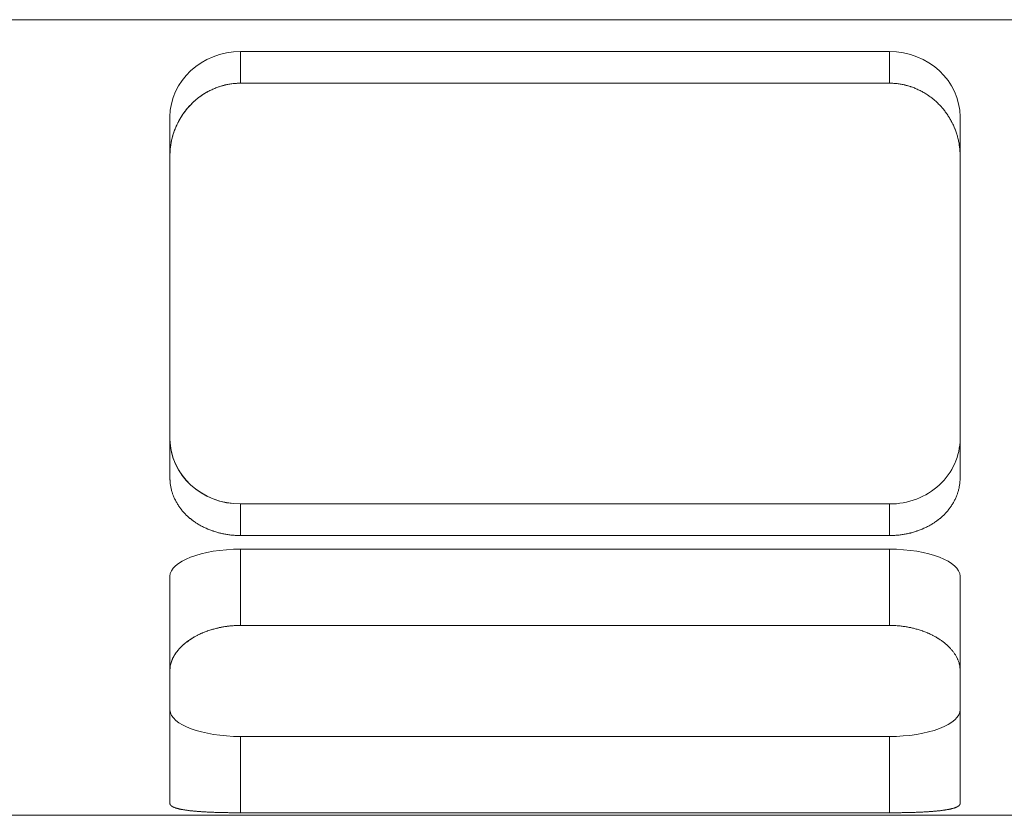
# Model space of a CAD drawing. Header units: millimetres. Extents: x -12870 to -11470, y -3129 to -2170.
# Tile 6 of 17: x -11695 to -11667, y -2476 to -2453. Entities that reach past the tile are written whole.
import ezdxf

# ---------------------------------------------------------------- set-up
doc = ezdxf.new("R2010")
doc.units = ezdxf.units.MM
doc.layers.add('图层7', color=4, linetype='Continuous', lineweight=15)

msp = doc.modelspace()

# ---------------------------------------------------------------- linework, layer by layer
at = {"layer": '图层7'}
for p, q in [((-11595.551, -2453.241), (-11721.746, -2453.241)), ((-11638.155, -2453.241), (-11720.088, -2453.241)), ((-11670.292, -2454.144), (-11688.637, -2454.144)), ((-11688.637, -2455.037), (-11688.637, -2454.144)), ((-11670.292, -2455.037), (-11670.292, -2454.144)), ((-11670.292, -2455.037), (-11688.637, -2455.037)), ((-11690.637, -2457.094), (-11690.637, -2455.992)), ((-11668.292, -2457.094), (-11668.292, -2455.992)), ((-11690.637, -2457.094), (-11690.637, -2466.191)), ((-11668.292, -2466.191), (-11668.292, -2457.094)), ((-11688.637, -2466.937), (-11670.292, -2466.937)), ((-11688.637, -2467.83), (-11688.637, -2466.937)), ((-11670.292, -2467.83), (-11670.292, -2466.937)), ((-11688.637, -2467.83), (-11670.292, -2467.83)), ((-11670.292, -2468.214), (-11688.637, -2468.214)), ((-11688.637, -2470.37), (-11688.637, -2468.214)), ((-11670.292, -2470.37), (-11670.292, -2468.214)), ((-11690.637, -2471.641), (-11690.637, -2468.98)), ((-11668.292, -2471.641), (-11668.292, -2468.98)), ((-11670.292, -2470.37), (-11688.637, -2470.37)), ((-11690.637, -2471.641), (-11690.637, -2475.408)), ((-11668.292, -2475.408), (-11668.292, -2471.641)), ((-11688.637, -2473.513), (-11670.292, -2473.513)), ((-11688.637, -2475.669), (-11688.637, -2473.513)), ((-11670.292, -2475.669), (-11670.292, -2473.513)), ((-11707.798, -2475.741), (-11612.694, -2475.741)), ((-11688.637, -2475.669), (-11670.292, -2475.669))]:
    msp.add_line(p, q, dxfattribs=at)
for points in [[(-11688.637, -2455.037), (-11688.651, -2455.038), (-11688.68, -2455.038), (-11688.709, -2455.039), (-11688.723, -2455.039), (-11688.737, -2455.04), (-11688.766, -2455.042), (-11688.795, -2455.044), (-11688.824, -2455.047), (-11688.853, -2455.05), (-11688.882, -2455.053), (-11688.897, -2455.055), (-11688.911, -2455.057), (-11688.941, -2455.062), (-11688.97, -2455.067), (-11688.999, -2455.072), (-11689.028, -2455.078), (-11689.057, -2455.084), (-11689.072, -2455.087), (-11689.086, -2455.091), (-11689.115, -2455.098), (-11689.144, -2455.106), (-11689.158, -2455.11), (-11689.173, -2455.114), (-11689.201, -2455.122), (-11689.23, -2455.132), (-11689.244, -2455.136), (-11689.259, -2455.141), (-11689.287, -2455.151), (-11689.315, -2455.161), (-11689.343, -2455.172), (-11689.371, -2455.183), (-11689.399, -2455.195), (-11689.413, -2455.201), (-11689.426, -2455.207), (-11689.454, -2455.22), (-11689.481, -2455.233), (-11689.508, -2455.246), (-11689.535, -2455.26), (-11689.561, -2455.274), (-11689.574, -2455.281), (-11689.587, -2455.288), (-11689.613, -2455.303), (-11689.639, -2455.319), (-11689.665, -2455.334), (-11689.69, -2455.35), (-11689.715, -2455.367), (-11689.727, -2455.375), (-11689.74, -2455.383), (-11689.764, -2455.4), (-11689.788, -2455.418), (-11689.812, -2455.435), (-11689.835, -2455.453), (-11689.858, -2455.472), (-11689.87, -2455.481), (-11689.881, -2455.49), (-11689.903, -2455.509), (-11689.925, -2455.528), (-11689.947, -2455.547), (-11689.968, -2455.567), (-11689.989, -2455.586), (-11690, -2455.596), (-11690.01, -2455.606), (-11690.03, -2455.626), (-11690.05, -2455.646), (-11690.06, -2455.657), (-11690.07, -2455.667), (-11690.089, -2455.688), (-11690.108, -2455.709), (-11690.118, -2455.72), (-11690.127, -2455.731), (-11690.146, -2455.753), (-11690.165, -2455.775), (-11690.183, -2455.798), (-11690.201, -2455.821), (-11690.219, -2455.844), (-11690.227, -2455.856), (-11690.236, -2455.868), (-11690.253, -2455.892), (-11690.27, -2455.916), (-11690.287, -2455.94), (-11690.303, -2455.965), (-11690.319, -2455.99), (-11690.327, -2456.003), (-11690.334, -2456.016), (-11690.35, -2456.041), (-11690.365, -2456.067), (-11690.379, -2456.093), (-11690.393, -2456.119), (-11690.407, -2456.146), (-11690.414, -2456.159), (-11690.421, -2456.173), (-11690.434, -2456.2), (-11690.446, -2456.227), (-11690.459, -2456.254), (-11690.471, -2456.282), (-11690.482, -2456.309), (-11690.488, -2456.323), (-11690.493, -2456.337), (-11690.504, -2456.365), (-11690.514, -2456.393), (-11690.524, -2456.421), (-11690.534, -2456.45), (-11690.543, -2456.478), (-11690.547, -2456.492), (-11690.552, -2456.506), (-11690.56, -2456.535), (-11690.568, -2456.564), (-11690.571, -2456.578), (-11690.575, -2456.593), (-11690.582, -2456.621), (-11690.589, -2456.65), (-11690.592, -2456.665), (-11690.595, -2456.679), (-11690.601, -2456.708), (-11690.606, -2456.737), (-11690.611, -2456.766), (-11690.615, -2456.795), (-11690.619, -2456.824), (-11690.621, -2456.838), (-11690.623, -2456.852), (-11690.626, -2456.881), (-11690.629, -2456.91), (-11690.631, -2456.939), (-11690.633, -2456.967), (-11690.635, -2456.996), (-11690.635, -2457.01), (-11690.636, -2457.024), (-11690.637, -2457.052), (-11690.637, -2457.08), (-11690.637, -2457.094)], [(-11690.355, -2456.051), (-11690.327, -2456.004), (-11690.268, -2455.913), (-11690.205, -2455.826), (-11690.172, -2455.784), (-11690.138, -2455.743), (-11690.068, -2455.665), (-11689.995, -2455.591), (-11689.917, -2455.52), (-11689.834, -2455.452), (-11689.747, -2455.388), (-11689.702, -2455.358), (-11689.655, -2455.329), (-11689.561, -2455.274), (-11689.463, -2455.224), (-11689.362, -2455.18), (-11689.259, -2455.141), (-11689.154, -2455.109), (-11689.101, -2455.095), (-11689.048, -2455.082), (-11688.942, -2455.062), (-11688.835, -2455.048), (-11688.782, -2455.043)], [(-11688.782, -2455.043), (-11688.758, -2455.041), (-11688.709, -2455.039), (-11688.661, -2455.038), (-11688.637, -2455.037)], [(-11670.292, -2455.037), (-11670.278, -2455.038), (-11670.249, -2455.038), (-11670.22, -2455.039), (-11670.206, -2455.039), (-11670.192, -2455.04), (-11670.163, -2455.042), (-11670.134, -2455.044), (-11670.105, -2455.047), (-11670.076, -2455.05), (-11670.047, -2455.053), (-11670.032, -2455.055), (-11670.018, -2455.057), (-11669.988, -2455.062), (-11669.959, -2455.067), (-11669.93, -2455.072), (-11669.901, -2455.078), (-11669.872, -2455.084), (-11669.858, -2455.087), (-11669.843, -2455.091), (-11669.814, -2455.098), (-11669.785, -2455.106), (-11669.771, -2455.11), (-11669.756, -2455.114), (-11669.728, -2455.122), (-11669.699, -2455.132), (-11669.685, -2455.136), (-11669.671, -2455.141), (-11669.642, -2455.151), (-11669.614, -2455.161), (-11669.586, -2455.172), (-11669.558, -2455.183), (-11669.53, -2455.195), (-11669.516, -2455.201), (-11669.503, -2455.207), (-11669.475, -2455.22), (-11669.448, -2455.233), (-11669.421, -2455.246), (-11669.394, -2455.26), (-11669.368, -2455.274), (-11669.355, -2455.281), (-11669.342, -2455.288), (-11669.316, -2455.303), (-11669.29, -2455.319), (-11669.264, -2455.334), (-11669.239, -2455.35), (-11669.214, -2455.367), (-11669.202, -2455.375), (-11669.189, -2455.383), (-11669.165, -2455.4), (-11669.141, -2455.418), (-11669.117, -2455.435), (-11669.094, -2455.453), (-11669.071, -2455.472), (-11669.059, -2455.481), (-11669.048, -2455.49), (-11669.026, -2455.509), (-11669.004, -2455.528), (-11668.982, -2455.547), (-11668.961, -2455.567), (-11668.94, -2455.586), (-11668.929, -2455.596), (-11668.919, -2455.606), (-11668.899, -2455.626), (-11668.879, -2455.646), (-11668.869, -2455.657), (-11668.859, -2455.667), (-11668.84, -2455.688), (-11668.821, -2455.709), (-11668.811, -2455.72), (-11668.802, -2455.731), (-11668.783, -2455.753), (-11668.764, -2455.775), (-11668.746, -2455.798), (-11668.728, -2455.821), (-11668.71, -2455.844), (-11668.702, -2455.856), (-11668.693, -2455.868), (-11668.676, -2455.892), (-11668.659, -2455.916), (-11668.642, -2455.94), (-11668.626, -2455.965), (-11668.61, -2455.99), (-11668.602, -2456.003), (-11668.595, -2456.016), (-11668.579, -2456.041), (-11668.564, -2456.067), (-11668.55, -2456.093), (-11668.536, -2456.119), (-11668.522, -2456.146), (-11668.515, -2456.159), (-11668.508, -2456.173), (-11668.495, -2456.2), (-11668.483, -2456.227), (-11668.47, -2456.254), (-11668.458, -2456.282), (-11668.447, -2456.309), (-11668.441, -2456.323), (-11668.436, -2456.337), (-11668.425, -2456.365), (-11668.415, -2456.393), (-11668.405, -2456.421), (-11668.395, -2456.45), (-11668.386, -2456.478), (-11668.382, -2456.492), (-11668.377, -2456.506), (-11668.369, -2456.535), (-11668.361, -2456.564), (-11668.358, -2456.578), (-11668.354, -2456.593), (-11668.347, -2456.621), (-11668.34, -2456.65), (-11668.337, -2456.665), (-11668.334, -2456.679), (-11668.328, -2456.708), (-11668.323, -2456.737), (-11668.318, -2456.766), (-11668.314, -2456.795), (-11668.31, -2456.824), (-11668.308, -2456.838), (-11668.306, -2456.852), (-11668.303, -2456.881), (-11668.3, -2456.91), (-11668.298, -2456.939), (-11668.296, -2456.967), (-11668.294, -2456.996), (-11668.294, -2457.01), (-11668.293, -2457.024), (-11668.292, -2457.052), (-11668.292, -2457.08), (-11668.292, -2457.094)], [(-11668.292, -2457.094), (-11668.292, -2457.08), (-11668.292, -2457.052), (-11668.293, -2457.024), (-11668.294, -2457.01), (-11668.294, -2456.996), (-11668.296, -2456.967), (-11668.298, -2456.939), (-11668.3, -2456.91), (-11668.303, -2456.881), (-11668.306, -2456.852), (-11668.308, -2456.838), (-11668.31, -2456.824), (-11668.314, -2456.795), (-11668.318, -2456.766), (-11668.323, -2456.737), (-11668.328, -2456.708), (-11668.334, -2456.679), (-11668.337, -2456.665), (-11668.34, -2456.65), (-11668.347, -2456.621), (-11668.354, -2456.593), (-11668.358, -2456.578), (-11668.361, -2456.564), (-11668.369, -2456.535), (-11668.377, -2456.506), (-11668.382, -2456.492), (-11668.386, -2456.478), (-11668.395, -2456.45), (-11668.405, -2456.421), (-11668.415, -2456.393), (-11668.425, -2456.365), (-11668.436, -2456.337), (-11668.441, -2456.323), (-11668.447, -2456.309), (-11668.458, -2456.282), (-11668.47, -2456.254), (-11668.483, -2456.227), (-11668.495, -2456.2), (-11668.508, -2456.173), (-11668.515, -2456.159), (-11668.522, -2456.146), (-11668.536, -2456.119), (-11668.55, -2456.093), (-11668.564, -2456.067), (-11668.579, -2456.041), (-11668.595, -2456.016), (-11668.602, -2456.003), (-11668.61, -2455.99), (-11668.626, -2455.965), (-11668.642, -2455.94), (-11668.659, -2455.916), (-11668.676, -2455.892), (-11668.693, -2455.868), (-11668.702, -2455.856), (-11668.71, -2455.844), (-11668.728, -2455.821), (-11668.746, -2455.798), (-11668.764, -2455.775), (-11668.783, -2455.753), (-11668.802, -2455.731), (-11668.811, -2455.72), (-11668.821, -2455.709), (-11668.84, -2455.688), (-11668.859, -2455.667), (-11668.869, -2455.657), (-11668.879, -2455.646), (-11668.899, -2455.626), (-11668.919, -2455.606), (-11668.929, -2455.596), (-11668.94, -2455.586), (-11668.961, -2455.567), (-11668.982, -2455.547), (-11669.004, -2455.528), (-11669.026, -2455.509), (-11669.048, -2455.49), (-11669.059, -2455.481), (-11669.071, -2455.472), (-11669.094, -2455.453), (-11669.117, -2455.435), (-11669.141, -2455.418), (-11669.165, -2455.4), (-11669.189, -2455.383), (-11669.202, -2455.375), (-11669.214, -2455.367), (-11669.239, -2455.35), (-11669.264, -2455.334), (-11669.29, -2455.319), (-11669.316, -2455.303), (-11669.342, -2455.288), (-11669.355, -2455.281), (-11669.368, -2455.274), (-11669.394, -2455.26), (-11669.421, -2455.246), (-11669.448, -2455.233), (-11669.475, -2455.22), (-11669.503, -2455.207), (-11669.516, -2455.201), (-11669.53, -2455.195), (-11669.558, -2455.183), (-11669.586, -2455.172), (-11669.614, -2455.161), (-11669.642, -2455.151), (-11669.671, -2455.141), (-11669.685, -2455.136), (-11669.699, -2455.132), (-11669.728, -2455.122), (-11669.756, -2455.114), (-11669.771, -2455.11), (-11669.785, -2455.106), (-11669.814, -2455.098), (-11669.843, -2455.091), (-11669.858, -2455.087), (-11669.872, -2455.084), (-11669.901, -2455.078), (-11669.93, -2455.072), (-11669.959, -2455.067), (-11669.988, -2455.062), (-11670.018, -2455.057), (-11670.032, -2455.055), (-11670.047, -2455.053), (-11670.076, -2455.05), (-11670.105, -2455.047), (-11670.134, -2455.044), (-11670.163, -2455.042), (-11670.192, -2455.04), (-11670.206, -2455.039), (-11670.22, -2455.039), (-11670.249, -2455.038), (-11670.278, -2455.038), (-11670.292, -2455.037)], [(-11690.448, -2456.23), (-11690.434, -2456.2), (-11690.404, -2456.139), (-11690.372, -2456.08), (-11690.355, -2456.051)], [(-11690.523, -2456.418), (-11690.512, -2456.386), (-11690.488, -2456.323), (-11690.462, -2456.261), (-11690.448, -2456.23)], [(-11690.637, -2457.094), (-11690.637, -2457.076), (-11690.636, -2457.039), (-11690.635, -2457.002), (-11690.634, -2456.983), (-11690.633, -2456.964), (-11690.63, -2456.927), (-11690.627, -2456.889), (-11690.623, -2456.852), (-11690.618, -2456.814), (-11690.612, -2456.776), (-11690.609, -2456.757), (-11690.606, -2456.738), (-11690.599, -2456.7), (-11690.591, -2456.662), (-11690.583, -2456.624), (-11690.574, -2456.586), (-11690.564, -2456.549), (-11690.558, -2456.53), (-11690.553, -2456.511), (-11690.542, -2456.474), (-11690.529, -2456.436), (-11690.523, -2456.418)], [(-11688.637, -2467.83), (-11688.651, -2467.83), (-11688.68, -2467.829), (-11688.709, -2467.829), (-11688.723, -2467.828), (-11688.737, -2467.828), (-11688.766, -2467.826), (-11688.795, -2467.825), (-11688.824, -2467.823), (-11688.853, -2467.82), (-11688.882, -2467.818), (-11688.897, -2467.816), (-11688.911, -2467.815), (-11688.941, -2467.811), (-11688.97, -2467.807), (-11688.999, -2467.803), (-11689.028, -2467.799), (-11689.057, -2467.794), (-11689.072, -2467.791), (-11689.086, -2467.789), (-11689.115, -2467.783), (-11689.144, -2467.777), (-11689.158, -2467.774), (-11689.173, -2467.771), (-11689.201, -2467.765), (-11689.23, -2467.758), (-11689.244, -2467.754), (-11689.259, -2467.75), (-11689.287, -2467.743), (-11689.315, -2467.735), (-11689.343, -2467.726), (-11689.371, -2467.718), (-11689.399, -2467.709), (-11689.413, -2467.704), (-11689.426, -2467.7), (-11689.454, -2467.69), (-11689.481, -2467.68), (-11689.508, -2467.67), (-11689.535, -2467.659), (-11689.561, -2467.648), (-11689.574, -2467.643), (-11689.587, -2467.637), (-11689.613, -2467.625), (-11689.639, -2467.614), (-11689.665, -2467.602), (-11689.69, -2467.589), (-11689.715, -2467.576), (-11689.727, -2467.57), (-11689.74, -2467.564), (-11689.764, -2467.55), (-11689.788, -2467.537), (-11689.812, -2467.523), (-11689.835, -2467.509), (-11689.858, -2467.495), (-11689.87, -2467.488), (-11689.881, -2467.481), (-11689.903, -2467.466), (-11689.925, -2467.451), (-11689.947, -2467.436), (-11689.968, -2467.421), (-11689.989, -2467.406), (-11690, -2467.398), (-11690.01, -2467.39), (-11690.03, -2467.375), (-11690.05, -2467.359), (-11690.06, -2467.351), (-11690.07, -2467.343), (-11690.089, -2467.326), (-11690.108, -2467.309), (-11690.118, -2467.301), (-11690.127, -2467.292), (-11690.146, -2467.275), (-11690.165, -2467.258), (-11690.183, -2467.24), (-11690.201, -2467.222), (-11690.219, -2467.203), (-11690.227, -2467.194), (-11690.236, -2467.185), (-11690.253, -2467.166), (-11690.27, -2467.146), (-11690.287, -2467.127), (-11690.303, -2467.107), (-11690.319, -2467.087), (-11690.327, -2467.077), (-11690.334, -2467.067), (-11690.35, -2467.047), (-11690.365, -2467.026), (-11690.379, -2467.006), (-11690.393, -2466.985), (-11690.407, -2466.963), (-11690.414, -2466.953), (-11690.421, -2466.942), (-11690.434, -2466.921), (-11690.446, -2466.899), (-11690.459, -2466.877), (-11690.471, -2466.855), (-11690.482, -2466.833), (-11690.488, -2466.821), (-11690.493, -2466.81), (-11690.504, -2466.788), (-11690.514, -2466.765), (-11690.524, -2466.742), (-11690.534, -2466.719), (-11690.543, -2466.696), (-11690.547, -2466.685), (-11690.552, -2466.673), (-11690.56, -2466.65), (-11690.568, -2466.627), (-11690.571, -2466.615), (-11690.575, -2466.603), (-11690.582, -2466.58), (-11690.589, -2466.556), (-11690.592, -2466.545), (-11690.595, -2466.533), (-11690.601, -2466.509), (-11690.606, -2466.486), (-11690.611, -2466.462), (-11690.615, -2466.438), (-11690.619, -2466.415), (-11690.621, -2466.403), (-11690.623, -2466.391), (-11690.626, -2466.367), (-11690.629, -2466.343), (-11690.631, -2466.32), (-11690.633, -2466.296), (-11690.635, -2466.273), (-11690.635, -2466.261), (-11690.636, -2466.249), (-11690.637, -2466.226), (-11690.637, -2466.203), (-11690.637, -2466.191)], [(-11690.637, -2466.191), (-11690.637, -2466.203), (-11690.637, -2466.226), (-11690.636, -2466.249), (-11690.635, -2466.261), (-11690.635, -2466.273), (-11690.633, -2466.296), (-11690.631, -2466.32), (-11690.629, -2466.343), (-11690.626, -2466.367), (-11690.623, -2466.391), (-11690.621, -2466.403), (-11690.619, -2466.415), (-11690.615, -2466.438), (-11690.611, -2466.462), (-11690.606, -2466.486), (-11690.601, -2466.509), (-11690.595, -2466.533), (-11690.592, -2466.545), (-11690.589, -2466.556), (-11690.582, -2466.58), (-11690.575, -2466.603), (-11690.571, -2466.615), (-11690.568, -2466.627), (-11690.56, -2466.65), (-11690.552, -2466.673), (-11690.547, -2466.685), (-11690.543, -2466.696), (-11690.534, -2466.719), (-11690.524, -2466.742), (-11690.514, -2466.765), (-11690.504, -2466.788), (-11690.493, -2466.81), (-11690.488, -2466.821), (-11690.482, -2466.833), (-11690.471, -2466.855), (-11690.459, -2466.877), (-11690.446, -2466.899), (-11690.434, -2466.921), (-11690.421, -2466.942), (-11690.414, -2466.953), (-11690.407, -2466.963), (-11690.393, -2466.985), (-11690.379, -2467.006), (-11690.365, -2467.026), (-11690.35, -2467.047), (-11690.334, -2467.067), (-11690.327, -2467.077), (-11690.319, -2467.087), (-11690.303, -2467.107), (-11690.287, -2467.127), (-11690.27, -2467.146), (-11690.253, -2467.166), (-11690.236, -2467.185), (-11690.227, -2467.194), (-11690.219, -2467.203), (-11690.201, -2467.222), (-11690.183, -2467.24), (-11690.165, -2467.258), (-11690.146, -2467.275), (-11690.127, -2467.292), (-11690.118, -2467.301), (-11690.108, -2467.309), (-11690.089, -2467.326), (-11690.07, -2467.343), (-11690.06, -2467.351), (-11690.05, -2467.359), (-11690.03, -2467.375), (-11690.01, -2467.39), (-11690, -2467.398), (-11689.989, -2467.406), (-11689.968, -2467.421), (-11689.947, -2467.436), (-11689.925, -2467.451), (-11689.903, -2467.466), (-11689.881, -2467.481), (-11689.87, -2467.488), (-11689.858, -2467.495), (-11689.835, -2467.509), (-11689.812, -2467.523), (-11689.788, -2467.537), (-11689.764, -2467.55), (-11689.74, -2467.564), (-11689.727, -2467.57), (-11689.715, -2467.576), (-11689.69, -2467.589), (-11689.665, -2467.602), (-11689.639, -2467.614), (-11689.613, -2467.625), (-11689.587, -2467.637), (-11689.574, -2467.643), (-11689.561, -2467.648), (-11689.535, -2467.659), (-11689.508, -2467.67), (-11689.481, -2467.68), (-11689.454, -2467.69), (-11689.426, -2467.7), (-11689.413, -2467.704), (-11689.399, -2467.709), (-11689.371, -2467.718), (-11689.343, -2467.726), (-11689.315, -2467.735), (-11689.287, -2467.743), (-11689.259, -2467.75), (-11689.244, -2467.754), (-11689.23, -2467.758), (-11689.201, -2467.765), (-11689.173, -2467.771), (-11689.158, -2467.774), (-11689.144, -2467.777), (-11689.115, -2467.783), (-11689.086, -2467.789), (-11689.072, -2467.791), (-11689.057, -2467.794), (-11689.028, -2467.799), (-11688.999, -2467.803), (-11688.97, -2467.807), (-11688.941, -2467.811), (-11688.911, -2467.815), (-11688.897, -2467.816), (-11688.882, -2467.818), (-11688.853, -2467.82), (-11688.824, -2467.823), (-11688.795, -2467.825), (-11688.766, -2467.826), (-11688.737, -2467.828), (-11688.723, -2467.828), (-11688.709, -2467.829), (-11688.68, -2467.829), (-11688.651, -2467.83), (-11688.637, -2467.83)], [(-11668.292, -2466.191), (-11668.292, -2466.203), (-11668.292, -2466.226), (-11668.293, -2466.249), (-11668.294, -2466.261), (-11668.294, -2466.273), (-11668.296, -2466.296), (-11668.298, -2466.32), (-11668.3, -2466.343), (-11668.303, -2466.367), (-11668.306, -2466.391), (-11668.308, -2466.403), (-11668.31, -2466.415), (-11668.314, -2466.438), (-11668.318, -2466.462), (-11668.323, -2466.486), (-11668.328, -2466.509), (-11668.334, -2466.533), (-11668.337, -2466.545), (-11668.34, -2466.556), (-11668.347, -2466.58), (-11668.354, -2466.603), (-11668.358, -2466.615), (-11668.361, -2466.627), (-11668.369, -2466.65), (-11668.377, -2466.673), (-11668.382, -2466.685), (-11668.386, -2466.696), (-11668.395, -2466.719), (-11668.405, -2466.742), (-11668.415, -2466.765), (-11668.425, -2466.788), (-11668.436, -2466.81), (-11668.441, -2466.821), (-11668.447, -2466.833), (-11668.458, -2466.855), (-11668.47, -2466.877), (-11668.483, -2466.899), (-11668.495, -2466.921), (-11668.508, -2466.942), (-11668.515, -2466.953), (-11668.522, -2466.963), (-11668.536, -2466.985), (-11668.55, -2467.006), (-11668.564, -2467.026), (-11668.579, -2467.047), (-11668.595, -2467.067), (-11668.602, -2467.077), (-11668.61, -2467.087), (-11668.626, -2467.107), (-11668.642, -2467.127), (-11668.659, -2467.146), (-11668.676, -2467.166), (-11668.693, -2467.185), (-11668.702, -2467.194), (-11668.71, -2467.203), (-11668.728, -2467.222), (-11668.746, -2467.24), (-11668.764, -2467.258), (-11668.783, -2467.275), (-11668.802, -2467.292), (-11668.811, -2467.301), (-11668.821, -2467.309), (-11668.84, -2467.326), (-11668.859, -2467.343), (-11668.869, -2467.351), (-11668.879, -2467.359), (-11668.899, -2467.375), (-11668.919, -2467.39), (-11668.929, -2467.398), (-11668.94, -2467.406), (-11668.961, -2467.421), (-11668.982, -2467.436), (-11669.004, -2467.451), (-11669.026, -2467.466), (-11669.048, -2467.481), (-11669.059, -2467.488), (-11669.071, -2467.495), (-11669.094, -2467.509), (-11669.117, -2467.523), (-11669.141, -2467.537), (-11669.165, -2467.55), (-11669.189, -2467.564), (-11669.202, -2467.57), (-11669.214, -2467.576), (-11669.239, -2467.589), (-11669.264, -2467.602), (-11669.29, -2467.614), (-11669.316, -2467.625), (-11669.342, -2467.637), (-11669.355, -2467.643), (-11669.368, -2467.648), (-11669.394, -2467.659), (-11669.421, -2467.67), (-11669.448, -2467.68), (-11669.475, -2467.69), (-11669.503, -2467.7), (-11669.516, -2467.704), (-11669.53, -2467.709), (-11669.558, -2467.718), (-11669.586, -2467.726), (-11669.614, -2467.735), (-11669.642, -2467.743), (-11669.671, -2467.75), (-11669.685, -2467.754), (-11669.699, -2467.758), (-11669.728, -2467.765), (-11669.756, -2467.771), (-11669.771, -2467.774), (-11669.785, -2467.777), (-11669.814, -2467.783), (-11669.843, -2467.789), (-11669.858, -2467.791), (-11669.872, -2467.794), (-11669.901, -2467.799), (-11669.93, -2467.803), (-11669.959, -2467.807), (-11669.988, -2467.811), (-11670.018, -2467.815), (-11670.032, -2467.816), (-11670.047, -2467.818), (-11670.076, -2467.82), (-11670.105, -2467.823), (-11670.134, -2467.825), (-11670.163, -2467.826), (-11670.192, -2467.828), (-11670.206, -2467.828), (-11670.22, -2467.829), (-11670.249, -2467.829), (-11670.278, -2467.83), (-11670.292, -2467.83)], [(-11670.292, -2467.83), (-11670.278, -2467.83), (-11670.249, -2467.829), (-11670.22, -2467.829), (-11670.206, -2467.828), (-11670.192, -2467.828), (-11670.163, -2467.826), (-11670.134, -2467.825), (-11670.105, -2467.823), (-11670.076, -2467.82), (-11670.047, -2467.818), (-11670.032, -2467.816), (-11670.018, -2467.815), (-11669.988, -2467.811), (-11669.959, -2467.807), (-11669.93, -2467.803), (-11669.901, -2467.799), (-11669.872, -2467.794), (-11669.858, -2467.791), (-11669.843, -2467.789), (-11669.814, -2467.783), (-11669.785, -2467.777), (-11669.771, -2467.774), (-11669.756, -2467.771), (-11669.728, -2467.765), (-11669.699, -2467.758), (-11669.685, -2467.754), (-11669.671, -2467.75), (-11669.642, -2467.743), (-11669.614, -2467.735), (-11669.586, -2467.726), (-11669.558, -2467.718), (-11669.53, -2467.709), (-11669.516, -2467.704), (-11669.503, -2467.7), (-11669.475, -2467.69), (-11669.448, -2467.68), (-11669.421, -2467.67), (-11669.394, -2467.659), (-11669.368, -2467.648), (-11669.355, -2467.643), (-11669.342, -2467.637), (-11669.316, -2467.625), (-11669.29, -2467.614), (-11669.264, -2467.602), (-11669.239, -2467.589), (-11669.214, -2467.576), (-11669.202, -2467.57), (-11669.189, -2467.564), (-11669.165, -2467.55), (-11669.141, -2467.537), (-11669.117, -2467.523), (-11669.094, -2467.509), (-11669.071, -2467.495), (-11669.059, -2467.488), (-11669.048, -2467.481), (-11669.026, -2467.466), (-11669.004, -2467.451), (-11668.982, -2467.436), (-11668.961, -2467.421), (-11668.94, -2467.406), (-11668.929, -2467.398), (-11668.919, -2467.39), (-11668.899, -2467.375), (-11668.879, -2467.359), (-11668.869, -2467.351), (-11668.859, -2467.343), (-11668.84, -2467.326), (-11668.821, -2467.309), (-11668.811, -2467.301), (-11668.802, -2467.292), (-11668.783, -2467.275), (-11668.764, -2467.258), (-11668.746, -2467.24), (-11668.728, -2467.222), (-11668.71, -2467.203), (-11668.702, -2467.194), (-11668.693, -2467.185), (-11668.676, -2467.166), (-11668.659, -2467.146), (-11668.642, -2467.127), (-11668.626, -2467.107), (-11668.61, -2467.087), (-11668.602, -2467.077), (-11668.595, -2467.067), (-11668.579, -2467.047), (-11668.564, -2467.026), (-11668.55, -2467.006), (-11668.536, -2466.985), (-11668.522, -2466.963), (-11668.515, -2466.953), (-11668.508, -2466.942), (-11668.495, -2466.921), (-11668.483, -2466.899), (-11668.47, -2466.877), (-11668.458, -2466.855), (-11668.447, -2466.833), (-11668.441, -2466.821), (-11668.436, -2466.81), (-11668.425, -2466.788), (-11668.415, -2466.765), (-11668.405, -2466.742), (-11668.395, -2466.719), (-11668.386, -2466.696), (-11668.382, -2466.685), (-11668.377, -2466.673), (-11668.369, -2466.65), (-11668.361, -2466.627), (-11668.358, -2466.615), (-11668.354, -2466.603), (-11668.347, -2466.58), (-11668.34, -2466.556), (-11668.337, -2466.545), (-11668.334, -2466.533), (-11668.328, -2466.509), (-11668.323, -2466.486), (-11668.318, -2466.462), (-11668.314, -2466.438), (-11668.31, -2466.415), (-11668.308, -2466.403), (-11668.306, -2466.391), (-11668.303, -2466.367), (-11668.3, -2466.343), (-11668.298, -2466.32), (-11668.296, -2466.296), (-11668.294, -2466.273), (-11668.294, -2466.261), (-11668.293, -2466.249), (-11668.292, -2466.226), (-11668.292, -2466.203), (-11668.292, -2466.191)], [(-11688.637, -2470.37), (-11688.651, -2470.37), (-11688.68, -2470.371), (-11688.709, -2470.371), (-11688.723, -2470.372), (-11688.737, -2470.372), (-11688.766, -2470.373), (-11688.795, -2470.375), (-11688.824, -2470.376), (-11688.853, -2470.378), (-11688.882, -2470.381), (-11688.897, -2470.382), (-11688.911, -2470.383), (-11688.941, -2470.386), (-11688.97, -2470.389), (-11688.999, -2470.393), (-11689.028, -2470.397), (-11689.057, -2470.401), (-11689.072, -2470.403), (-11689.086, -2470.405), (-11689.115, -2470.41), (-11689.144, -2470.415), (-11689.158, -2470.417), (-11689.173, -2470.42), (-11689.201, -2470.426), (-11689.23, -2470.431), (-11689.244, -2470.434), (-11689.259, -2470.438), (-11689.287, -2470.444), (-11689.315, -2470.451), (-11689.343, -2470.458), (-11689.371, -2470.465), (-11689.399, -2470.473), (-11689.413, -2470.476), (-11689.426, -2470.48), (-11689.454, -2470.488), (-11689.481, -2470.497), (-11689.508, -2470.505), (-11689.535, -2470.514), (-11689.561, -2470.523), (-11689.574, -2470.528), (-11689.587, -2470.533), (-11689.613, -2470.542), (-11689.639, -2470.552), (-11689.665, -2470.562), (-11689.69, -2470.572), (-11689.715, -2470.583), (-11689.727, -2470.588), (-11689.74, -2470.593), (-11689.764, -2470.604), (-11689.788, -2470.615), (-11689.812, -2470.627), (-11689.835, -2470.638), (-11689.858, -2470.65), (-11689.87, -2470.656), (-11689.881, -2470.662), (-11689.903, -2470.673), (-11689.925, -2470.686), (-11689.947, -2470.698), (-11689.968, -2470.71), (-11689.989, -2470.723), (-11690, -2470.729), (-11690.01, -2470.735), (-11690.03, -2470.748), (-11690.05, -2470.761), (-11690.06, -2470.767), (-11690.07, -2470.774), (-11690.089, -2470.787), (-11690.108, -2470.8), (-11690.118, -2470.807), (-11690.127, -2470.814), (-11690.146, -2470.828), (-11690.165, -2470.842), (-11690.183, -2470.856), (-11690.201, -2470.87), (-11690.219, -2470.885), (-11690.227, -2470.892), (-11690.236, -2470.899), (-11690.253, -2470.914), (-11690.27, -2470.929), (-11690.287, -2470.945), (-11690.303, -2470.96), (-11690.319, -2470.976), (-11690.327, -2470.984), (-11690.334, -2470.991), (-11690.35, -2471.007), (-11690.365, -2471.023), (-11690.379, -2471.039), (-11690.393, -2471.055), (-11690.407, -2471.072), (-11690.414, -2471.08), (-11690.421, -2471.088), (-11690.434, -2471.105), (-11690.446, -2471.121), (-11690.459, -2471.138), (-11690.471, -2471.155), (-11690.482, -2471.172), (-11690.488, -2471.18), (-11690.493, -2471.189), (-11690.504, -2471.206), (-11690.514, -2471.223), (-11690.524, -2471.24), (-11690.534, -2471.257), (-11690.543, -2471.274), (-11690.547, -2471.283), (-11690.552, -2471.291), (-11690.56, -2471.309), (-11690.568, -2471.326), (-11690.571, -2471.335), (-11690.575, -2471.343), (-11690.582, -2471.361), (-11690.589, -2471.378), (-11690.592, -2471.386), (-11690.595, -2471.395), (-11690.601, -2471.412), (-11690.606, -2471.43), (-11690.611, -2471.447), (-11690.615, -2471.464), (-11690.619, -2471.481), (-11690.621, -2471.49), (-11690.623, -2471.498), (-11690.626, -2471.515), (-11690.629, -2471.532), (-11690.631, -2471.549), (-11690.633, -2471.566), (-11690.635, -2471.583), (-11690.635, -2471.591), (-11690.636, -2471.599), (-11690.637, -2471.616), (-11690.637, -2471.632), (-11690.637, -2471.641)], [(-11690.356, -2471.014), (-11690.327, -2470.983), (-11690.264, -2470.924), (-11690.197, -2470.867), (-11690.162, -2470.84), (-11690.126, -2470.813), (-11690.052, -2470.762), (-11689.974, -2470.713), (-11689.89, -2470.666), (-11689.802, -2470.622), (-11689.708, -2470.58), (-11689.66, -2470.56), (-11689.61, -2470.541), (-11689.509, -2470.506), (-11689.404, -2470.474), (-11689.296, -2470.446), (-11689.187, -2470.423), (-11689.076, -2470.403), (-11689.02, -2470.395), (-11688.964, -2470.389), (-11688.852, -2470.378), (-11688.74, -2470.372), (-11688.685, -2470.371)], [(-11688.685, -2470.371), (-11688.677, -2470.371), (-11688.661, -2470.37), (-11688.645, -2470.37), (-11688.637, -2470.37)], [(-11670.292, -2470.37), (-11670.278, -2470.37), (-11670.249, -2470.371), (-11670.22, -2470.371), (-11670.206, -2470.372), (-11670.192, -2470.372), (-11670.163, -2470.373), (-11670.134, -2470.375), (-11670.105, -2470.376), (-11670.076, -2470.378), (-11670.047, -2470.381), (-11670.032, -2470.382), (-11670.018, -2470.383), (-11669.988, -2470.386), (-11669.959, -2470.389), (-11669.93, -2470.393), (-11669.901, -2470.397), (-11669.872, -2470.401), (-11669.858, -2470.403), (-11669.843, -2470.405), (-11669.814, -2470.41), (-11669.785, -2470.415), (-11669.771, -2470.417), (-11669.756, -2470.42), (-11669.728, -2470.426), (-11669.699, -2470.431), (-11669.685, -2470.434), (-11669.671, -2470.438), (-11669.642, -2470.444), (-11669.614, -2470.451), (-11669.586, -2470.458), (-11669.558, -2470.465), (-11669.53, -2470.473), (-11669.516, -2470.476), (-11669.503, -2470.48), (-11669.475, -2470.488), (-11669.448, -2470.497), (-11669.421, -2470.505), (-11669.394, -2470.514), (-11669.368, -2470.523), (-11669.355, -2470.528), (-11669.342, -2470.533), (-11669.316, -2470.542), (-11669.29, -2470.552), (-11669.264, -2470.562), (-11669.239, -2470.572), (-11669.214, -2470.583), (-11669.202, -2470.588), (-11669.189, -2470.593), (-11669.165, -2470.604), (-11669.141, -2470.615), (-11669.117, -2470.627), (-11669.094, -2470.638), (-11669.071, -2470.65), (-11669.059, -2470.656), (-11669.048, -2470.662), (-11669.026, -2470.673), (-11669.004, -2470.686), (-11668.982, -2470.698), (-11668.961, -2470.71), (-11668.94, -2470.723), (-11668.929, -2470.729), (-11668.919, -2470.735), (-11668.899, -2470.748), (-11668.879, -2470.761), (-11668.869, -2470.767), (-11668.859, -2470.774), (-11668.84, -2470.787), (-11668.821, -2470.8), (-11668.811, -2470.807), (-11668.802, -2470.814), (-11668.783, -2470.828), (-11668.764, -2470.842), (-11668.746, -2470.856), (-11668.728, -2470.87), (-11668.71, -2470.885), (-11668.702, -2470.892), (-11668.693, -2470.899), (-11668.676, -2470.914), (-11668.659, -2470.929), (-11668.642, -2470.945), (-11668.626, -2470.96), (-11668.61, -2470.976), (-11668.602, -2470.984), (-11668.595, -2470.991), (-11668.579, -2471.007), (-11668.564, -2471.023), (-11668.55, -2471.039), (-11668.536, -2471.055), (-11668.522, -2471.072), (-11668.515, -2471.08), (-11668.508, -2471.088), (-11668.495, -2471.105), (-11668.483, -2471.121), (-11668.47, -2471.138), (-11668.458, -2471.155), (-11668.447, -2471.172), (-11668.441, -2471.18), (-11668.436, -2471.189), (-11668.425, -2471.206), (-11668.415, -2471.223), (-11668.405, -2471.24), (-11668.395, -2471.257), (-11668.386, -2471.274), (-11668.382, -2471.283), (-11668.377, -2471.291), (-11668.369, -2471.309), (-11668.361, -2471.326), (-11668.358, -2471.335), (-11668.354, -2471.343), (-11668.347, -2471.361), (-11668.34, -2471.378), (-11668.337, -2471.386), (-11668.334, -2471.395), (-11668.328, -2471.412), (-11668.323, -2471.43), (-11668.318, -2471.447), (-11668.314, -2471.464), (-11668.31, -2471.481), (-11668.308, -2471.49), (-11668.306, -2471.498), (-11668.303, -2471.515), (-11668.3, -2471.532), (-11668.298, -2471.549), (-11668.296, -2471.566), (-11668.294, -2471.583), (-11668.294, -2471.591), (-11668.293, -2471.599), (-11668.292, -2471.616), (-11668.292, -2471.632), (-11668.292, -2471.641)], [(-11668.292, -2471.641), (-11668.292, -2471.632), (-11668.292, -2471.616), (-11668.293, -2471.599), (-11668.294, -2471.591), (-11668.294, -2471.583), (-11668.296, -2471.566), (-11668.298, -2471.549), (-11668.3, -2471.532), (-11668.303, -2471.515), (-11668.306, -2471.498), (-11668.308, -2471.49), (-11668.31, -2471.481), (-11668.314, -2471.464), (-11668.318, -2471.447), (-11668.323, -2471.43), (-11668.328, -2471.412), (-11668.334, -2471.395), (-11668.337, -2471.386), (-11668.34, -2471.378), (-11668.347, -2471.361), (-11668.354, -2471.343), (-11668.358, -2471.335), (-11668.361, -2471.326), (-11668.369, -2471.309), (-11668.377, -2471.291), (-11668.382, -2471.283), (-11668.386, -2471.274), (-11668.395, -2471.257), (-11668.405, -2471.24), (-11668.415, -2471.223), (-11668.425, -2471.206), (-11668.436, -2471.189), (-11668.441, -2471.18), (-11668.447, -2471.172), (-11668.458, -2471.155), (-11668.47, -2471.138), (-11668.483, -2471.121), (-11668.495, -2471.105), (-11668.508, -2471.088), (-11668.515, -2471.08), (-11668.522, -2471.072), (-11668.536, -2471.055), (-11668.55, -2471.039), (-11668.564, -2471.023), (-11668.579, -2471.007), (-11668.595, -2470.991), (-11668.602, -2470.984), (-11668.61, -2470.976), (-11668.626, -2470.96), (-11668.642, -2470.945), (-11668.659, -2470.929), (-11668.676, -2470.914), (-11668.693, -2470.899), (-11668.702, -2470.892), (-11668.71, -2470.885), (-11668.728, -2470.87), (-11668.746, -2470.856), (-11668.764, -2470.842), (-11668.783, -2470.828), (-11668.802, -2470.814), (-11668.811, -2470.807), (-11668.821, -2470.8), (-11668.84, -2470.787), (-11668.859, -2470.774), (-11668.869, -2470.767), (-11668.879, -2470.761), (-11668.899, -2470.748), (-11668.919, -2470.735), (-11668.929, -2470.729), (-11668.94, -2470.723), (-11668.961, -2470.71), (-11668.982, -2470.698), (-11669.004, -2470.686), (-11669.026, -2470.673), (-11669.048, -2470.662), (-11669.059, -2470.656), (-11669.071, -2470.65), (-11669.094, -2470.638), (-11669.117, -2470.627), (-11669.141, -2470.615), (-11669.165, -2470.604), (-11669.189, -2470.593), (-11669.202, -2470.588), (-11669.214, -2470.583), (-11669.239, -2470.572), (-11669.264, -2470.562), (-11669.29, -2470.552), (-11669.316, -2470.542), (-11669.342, -2470.533), (-11669.355, -2470.528), (-11669.368, -2470.523), (-11669.394, -2470.514), (-11669.421, -2470.505), (-11669.448, -2470.497), (-11669.475, -2470.488), (-11669.503, -2470.48), (-11669.516, -2470.476), (-11669.53, -2470.473), (-11669.558, -2470.465), (-11669.586, -2470.458), (-11669.614, -2470.451), (-11669.642, -2470.444), (-11669.671, -2470.438), (-11669.685, -2470.434), (-11669.699, -2470.431), (-11669.728, -2470.426), (-11669.756, -2470.42), (-11669.771, -2470.417), (-11669.785, -2470.415), (-11669.814, -2470.41), (-11669.843, -2470.405), (-11669.858, -2470.403), (-11669.872, -2470.401), (-11669.901, -2470.397), (-11669.93, -2470.393), (-11669.959, -2470.389), (-11669.988, -2470.386), (-11670.018, -2470.383), (-11670.032, -2470.382), (-11670.047, -2470.381), (-11670.076, -2470.378), (-11670.105, -2470.376), (-11670.134, -2470.375), (-11670.163, -2470.373), (-11670.192, -2470.372), (-11670.206, -2470.372), (-11670.22, -2470.371), (-11670.249, -2470.371), (-11670.278, -2470.37), (-11670.292, -2470.37)], [(-11690.637, -2471.641), (-11690.637, -2471.627), (-11690.636, -2471.599), (-11690.634, -2471.571), (-11690.632, -2471.557), (-11690.63, -2471.542), (-11690.626, -2471.514), (-11690.62, -2471.485), (-11690.613, -2471.456), (-11690.605, -2471.427), (-11690.596, -2471.398), (-11690.591, -2471.384), (-11690.585, -2471.369), (-11690.574, -2471.34), (-11690.561, -2471.311), (-11690.547, -2471.282), (-11690.531, -2471.253), (-11690.515, -2471.224), (-11690.506, -2471.21), (-11690.497, -2471.195), (-11690.479, -2471.167), (-11690.459, -2471.138), (-11690.449, -2471.124)], [(-11690.449, -2471.124), (-11690.434, -2471.105), (-11690.404, -2471.068), (-11690.372, -2471.032), (-11690.356, -2471.014)], [(-11688.637, -2475.669), (-11688.651, -2475.669), (-11688.68, -2475.669), (-11688.709, -2475.669), (-11688.723, -2475.669), (-11688.737, -2475.669), (-11688.766, -2475.669), (-11688.795, -2475.669), (-11688.824, -2475.668), (-11688.853, -2475.668), (-11688.882, -2475.668), (-11688.897, -2475.668), (-11688.911, -2475.667), (-11688.941, -2475.667), (-11688.97, -2475.667), (-11688.999, -2475.666), (-11689.028, -2475.666), (-11689.057, -2475.665), (-11689.072, -2475.665), (-11689.086, -2475.665), (-11689.115, -2475.664), (-11689.144, -2475.663), (-11689.158, -2475.663), (-11689.173, -2475.663), (-11689.201, -2475.662), (-11689.23, -2475.661), (-11689.244, -2475.661), (-11689.259, -2475.661), (-11689.287, -2475.66), (-11689.315, -2475.659), (-11689.343, -2475.658), (-11689.371, -2475.657), (-11689.399, -2475.656), (-11689.413, -2475.655), (-11689.426, -2475.655), (-11689.454, -2475.654), (-11689.481, -2475.653), (-11689.508, -2475.651), (-11689.535, -2475.65), (-11689.561, -2475.649), (-11689.574, -2475.648), (-11689.587, -2475.648), (-11689.613, -2475.646), (-11689.639, -2475.645), (-11689.665, -2475.643), (-11689.69, -2475.642), (-11689.715, -2475.64), (-11689.727, -2475.639), (-11689.74, -2475.639), (-11689.764, -2475.637), (-11689.788, -2475.635), (-11689.812, -2475.634), (-11689.835, -2475.632), (-11689.858, -2475.63), (-11689.87, -2475.629), (-11689.881, -2475.628), (-11689.903, -2475.626), (-11689.925, -2475.624), (-11689.947, -2475.622), (-11689.968, -2475.62), (-11689.989, -2475.618), (-11690, -2475.617), (-11690.01, -2475.616), (-11690.03, -2475.614), (-11690.05, -2475.612), (-11690.06, -2475.611), (-11690.07, -2475.61), (-11690.089, -2475.607), (-11690.108, -2475.605), (-11690.118, -2475.604), (-11690.127, -2475.603), (-11690.146, -2475.6), (-11690.165, -2475.598), (-11690.183, -2475.595), (-11690.201, -2475.593), (-11690.219, -2475.59), (-11690.227, -2475.588), (-11690.236, -2475.587), (-11690.253, -2475.584), (-11690.27, -2475.581), (-11690.287, -2475.578), (-11690.303, -2475.575), (-11690.319, -2475.572), (-11690.327, -2475.571), (-11690.334, -2475.569), (-11690.35, -2475.566), (-11690.365, -2475.563), (-11690.379, -2475.559), (-11690.393, -2475.556), (-11690.407, -2475.553), (-11690.414, -2475.551), (-11690.421, -2475.549), (-11690.434, -2475.546), (-11690.446, -2475.542), (-11690.459, -2475.538), (-11690.471, -2475.535), (-11690.482, -2475.531), (-11690.488, -2475.529), (-11690.493, -2475.527), (-11690.504, -2475.523), (-11690.514, -2475.519), (-11690.524, -2475.515), (-11690.534, -2475.511), (-11690.543, -2475.507), (-11690.547, -2475.505), (-11690.552, -2475.503), (-11690.56, -2475.498), (-11690.568, -2475.494), (-11690.571, -2475.492), (-11690.575, -2475.49), (-11690.582, -2475.486), (-11690.589, -2475.481), (-11690.592, -2475.479), (-11690.595, -2475.477), (-11690.601, -2475.472), (-11690.606, -2475.468), (-11690.611, -2475.463), (-11690.615, -2475.458), (-11690.619, -2475.454), (-11690.621, -2475.452), (-11690.623, -2475.449), (-11690.626, -2475.444), (-11690.629, -2475.44), (-11690.631, -2475.435), (-11690.633, -2475.43), (-11690.635, -2475.425), (-11690.635, -2475.423), (-11690.636, -2475.421), (-11690.637, -2475.416), (-11690.637, -2475.411), (-11690.637, -2475.408)], [(-11690.637, -2475.408), (-11690.637, -2475.411), (-11690.637, -2475.416), (-11690.636, -2475.421), (-11690.635, -2475.423), (-11690.635, -2475.425), (-11690.633, -2475.43), (-11690.631, -2475.435), (-11690.629, -2475.44), (-11690.626, -2475.444), (-11690.623, -2475.449), (-11690.621, -2475.452), (-11690.619, -2475.454), (-11690.615, -2475.458), (-11690.611, -2475.463), (-11690.606, -2475.468), (-11690.601, -2475.472), (-11690.595, -2475.477), (-11690.592, -2475.479), (-11690.589, -2475.481), (-11690.582, -2475.486), (-11690.575, -2475.49), (-11690.571, -2475.492), (-11690.568, -2475.494), (-11690.56, -2475.498), (-11690.552, -2475.503), (-11690.547, -2475.505), (-11690.543, -2475.507), (-11690.534, -2475.511), (-11690.524, -2475.515), (-11690.514, -2475.519), (-11690.504, -2475.523), (-11690.493, -2475.527), (-11690.488, -2475.529), (-11690.482, -2475.531), (-11690.471, -2475.535), (-11690.459, -2475.538), (-11690.446, -2475.542), (-11690.434, -2475.546), (-11690.421, -2475.549), (-11690.414, -2475.551), (-11690.407, -2475.553), (-11690.393, -2475.556), (-11690.379, -2475.559), (-11690.365, -2475.563), (-11690.35, -2475.566), (-11690.334, -2475.569), (-11690.327, -2475.571), (-11690.319, -2475.572), (-11690.303, -2475.575), (-11690.287, -2475.578), (-11690.27, -2475.581), (-11690.253, -2475.584), (-11690.236, -2475.587), (-11690.227, -2475.588), (-11690.219, -2475.59), (-11690.201, -2475.593), (-11690.183, -2475.595), (-11690.165, -2475.598), (-11690.146, -2475.6), (-11690.127, -2475.603), (-11690.118, -2475.604), (-11690.108, -2475.605), (-11690.089, -2475.607), (-11690.07, -2475.61), (-11690.06, -2475.611), (-11690.05, -2475.612), (-11690.03, -2475.614), (-11690.01, -2475.616), (-11690, -2475.617), (-11689.989, -2475.618), (-11689.968, -2475.62), (-11689.947, -2475.622), (-11689.925, -2475.624), (-11689.903, -2475.626), (-11689.881, -2475.628), (-11689.87, -2475.629), (-11689.858, -2475.63), (-11689.835, -2475.632), (-11689.812, -2475.634), (-11689.788, -2475.635), (-11689.764, -2475.637), (-11689.74, -2475.639), (-11689.727, -2475.639), (-11689.715, -2475.64), (-11689.69, -2475.642), (-11689.665, -2475.643), (-11689.639, -2475.645), (-11689.613, -2475.646), (-11689.587, -2475.648), (-11689.574, -2475.648), (-11689.561, -2475.649), (-11689.535, -2475.65), (-11689.508, -2475.651), (-11689.481, -2475.653), (-11689.454, -2475.654), (-11689.426, -2475.655), (-11689.413, -2475.655), (-11689.399, -2475.656), (-11689.371, -2475.657), (-11689.343, -2475.658), (-11689.315, -2475.659), (-11689.287, -2475.66), (-11689.259, -2475.661), (-11689.244, -2475.661), (-11689.23, -2475.661), (-11689.201, -2475.662), (-11689.173, -2475.663), (-11689.158, -2475.663), (-11689.144, -2475.663), (-11689.115, -2475.664), (-11689.086, -2475.665), (-11689.072, -2475.665), (-11689.057, -2475.665), (-11689.028, -2475.666), (-11688.999, -2475.666), (-11688.97, -2475.667), (-11688.941, -2475.667), (-11688.911, -2475.667), (-11688.897, -2475.668), (-11688.882, -2475.668), (-11688.853, -2475.668), (-11688.824, -2475.668), (-11688.795, -2475.669), (-11688.766, -2475.669), (-11688.737, -2475.669), (-11688.723, -2475.669), (-11688.709, -2475.669), (-11688.68, -2475.669), (-11688.651, -2475.669), (-11688.637, -2475.669)], [(-11668.292, -2475.408), (-11668.292, -2475.411), (-11668.292, -2475.416), (-11668.293, -2475.421), (-11668.294, -2475.423), (-11668.294, -2475.425), (-11668.296, -2475.43), (-11668.298, -2475.435), (-11668.3, -2475.44), (-11668.303, -2475.444), (-11668.306, -2475.449), (-11668.308, -2475.452), (-11668.31, -2475.454), (-11668.314, -2475.458), (-11668.318, -2475.463), (-11668.323, -2475.468), (-11668.328, -2475.472), (-11668.334, -2475.477), (-11668.337, -2475.479), (-11668.34, -2475.481), (-11668.347, -2475.486), (-11668.354, -2475.49), (-11668.358, -2475.492), (-11668.361, -2475.494), (-11668.369, -2475.498), (-11668.377, -2475.503), (-11668.382, -2475.505), (-11668.386, -2475.507), (-11668.395, -2475.511), (-11668.405, -2475.515), (-11668.415, -2475.519), (-11668.425, -2475.523), (-11668.436, -2475.527), (-11668.441, -2475.529), (-11668.447, -2475.531), (-11668.458, -2475.535), (-11668.47, -2475.538), (-11668.483, -2475.542), (-11668.495, -2475.546), (-11668.508, -2475.549), (-11668.515, -2475.551), (-11668.522, -2475.553), (-11668.536, -2475.556), (-11668.55, -2475.559), (-11668.564, -2475.563), (-11668.579, -2475.566), (-11668.595, -2475.569), (-11668.602, -2475.571), (-11668.61, -2475.572), (-11668.626, -2475.575), (-11668.642, -2475.578), (-11668.659, -2475.581), (-11668.676, -2475.584), (-11668.693, -2475.587), (-11668.702, -2475.588), (-11668.71, -2475.59), (-11668.728, -2475.593), (-11668.746, -2475.595), (-11668.764, -2475.598), (-11668.783, -2475.6), (-11668.802, -2475.603), (-11668.811, -2475.604), (-11668.821, -2475.605), (-11668.84, -2475.607), (-11668.859, -2475.61), (-11668.869, -2475.611), (-11668.879, -2475.612), (-11668.899, -2475.614), (-11668.919, -2475.616), (-11668.929, -2475.617), (-11668.94, -2475.618), (-11668.961, -2475.62), (-11668.982, -2475.622), (-11669.004, -2475.624), (-11669.026, -2475.626), (-11669.048, -2475.628), (-11669.059, -2475.629), (-11669.071, -2475.63), (-11669.094, -2475.632), (-11669.117, -2475.634), (-11669.141, -2475.635), (-11669.165, -2475.637), (-11669.189, -2475.639), (-11669.202, -2475.639), (-11669.214, -2475.64), (-11669.239, -2475.642), (-11669.264, -2475.643), (-11669.29, -2475.645), (-11669.316, -2475.646), (-11669.342, -2475.648), (-11669.355, -2475.648), (-11669.368, -2475.649), (-11669.394, -2475.65), (-11669.421, -2475.651), (-11669.448, -2475.653), (-11669.475, -2475.654), (-11669.503, -2475.655), (-11669.516, -2475.655), (-11669.53, -2475.656), (-11669.558, -2475.657), (-11669.586, -2475.658), (-11669.614, -2475.659), (-11669.642, -2475.66), (-11669.671, -2475.661), (-11669.685, -2475.661), (-11669.699, -2475.661), (-11669.728, -2475.662), (-11669.756, -2475.663), (-11669.771, -2475.663), (-11669.785, -2475.663), (-11669.814, -2475.664), (-11669.843, -2475.665), (-11669.858, -2475.665), (-11669.872, -2475.665), (-11669.901, -2475.666), (-11669.93, -2475.666), (-11669.959, -2475.667), (-11669.988, -2475.667), (-11670.018, -2475.667), (-11670.032, -2475.668), (-11670.047, -2475.668), (-11670.076, -2475.668), (-11670.105, -2475.668), (-11670.134, -2475.669), (-11670.163, -2475.669), (-11670.192, -2475.669), (-11670.206, -2475.669), (-11670.22, -2475.669), (-11670.249, -2475.669), (-11670.278, -2475.669), (-11670.292, -2475.669)], [(-11670.292, -2475.669), (-11670.278, -2475.669), (-11670.249, -2475.669), (-11670.22, -2475.669), (-11670.206, -2475.669), (-11670.192, -2475.669), (-11670.163, -2475.669), (-11670.134, -2475.669), (-11670.105, -2475.668), (-11670.076, -2475.668), (-11670.047, -2475.668), (-11670.032, -2475.668), (-11670.018, -2475.667), (-11669.988, -2475.667), (-11669.959, -2475.667), (-11669.93, -2475.666), (-11669.901, -2475.666), (-11669.872, -2475.665), (-11669.858, -2475.665), (-11669.843, -2475.665), (-11669.814, -2475.664), (-11669.785, -2475.663), (-11669.771, -2475.663), (-11669.756, -2475.663), (-11669.728, -2475.662), (-11669.699, -2475.661), (-11669.685, -2475.661), (-11669.671, -2475.661), (-11669.642, -2475.66), (-11669.614, -2475.659), (-11669.586, -2475.658), (-11669.558, -2475.657), (-11669.53, -2475.656), (-11669.516, -2475.655), (-11669.503, -2475.655), (-11669.475, -2475.654), (-11669.448, -2475.653), (-11669.421, -2475.651), (-11669.394, -2475.65), (-11669.368, -2475.649), (-11669.355, -2475.648), (-11669.342, -2475.648), (-11669.316, -2475.646), (-11669.29, -2475.645), (-11669.264, -2475.643), (-11669.239, -2475.642), (-11669.214, -2475.64), (-11669.202, -2475.639), (-11669.189, -2475.639), (-11669.165, -2475.637), (-11669.141, -2475.635), (-11669.117, -2475.634), (-11669.094, -2475.632), (-11669.071, -2475.63), (-11669.059, -2475.629), (-11669.048, -2475.628), (-11669.026, -2475.626), (-11669.004, -2475.624), (-11668.982, -2475.622), (-11668.961, -2475.62), (-11668.94, -2475.618), (-11668.929, -2475.617), (-11668.919, -2475.616), (-11668.899, -2475.614), (-11668.879, -2475.612), (-11668.869, -2475.611), (-11668.859, -2475.61), (-11668.84, -2475.607), (-11668.821, -2475.605), (-11668.811, -2475.604), (-11668.802, -2475.603), (-11668.783, -2475.6), (-11668.764, -2475.598), (-11668.746, -2475.595), (-11668.728, -2475.593), (-11668.71, -2475.59), (-11668.702, -2475.588), (-11668.693, -2475.587), (-11668.676, -2475.584), (-11668.659, -2475.581), (-11668.642, -2475.578), (-11668.626, -2475.575), (-11668.61, -2475.572), (-11668.602, -2475.571), (-11668.595, -2475.569), (-11668.579, -2475.566), (-11668.564, -2475.563), (-11668.55, -2475.559), (-11668.536, -2475.556), (-11668.522, -2475.553), (-11668.515, -2475.551), (-11668.508, -2475.549), (-11668.495, -2475.546), (-11668.483, -2475.542), (-11668.47, -2475.538), (-11668.458, -2475.535), (-11668.447, -2475.531), (-11668.441, -2475.529), (-11668.436, -2475.527), (-11668.425, -2475.523), (-11668.415, -2475.519), (-11668.405, -2475.515), (-11668.395, -2475.511), (-11668.386, -2475.507), (-11668.382, -2475.505), (-11668.377, -2475.503), (-11668.369, -2475.498), (-11668.361, -2475.494), (-11668.358, -2475.492), (-11668.354, -2475.49), (-11668.347, -2475.486), (-11668.34, -2475.481), (-11668.337, -2475.479), (-11668.334, -2475.477), (-11668.328, -2475.472), (-11668.323, -2475.468), (-11668.318, -2475.463), (-11668.314, -2475.458), (-11668.31, -2475.454), (-11668.308, -2475.452), (-11668.306, -2475.449), (-11668.303, -2475.444), (-11668.3, -2475.44), (-11668.298, -2475.435), (-11668.296, -2475.43), (-11668.294, -2475.425), (-11668.294, -2475.423), (-11668.293, -2475.421), (-11668.292, -2475.416), (-11668.292, -2475.411), (-11668.292, -2475.408)]]:
    msp.add_lwpolyline(points, dxfattribs=at)
for centre, ratio, start_param, end_param in [((-11688.637, -2455.992), 0.92388, 4.712389, 6.283185), ((-11670.292, -2455.992), 0.92388, 3.141593, 4.712389), ((-11688.637, -2465.089), 0.92388, 0, 1.570796), ((-11688.637, -2465.089), 0.92388, 0.009768, 1.570796), ((-11670.292, -2465.089), 0.92388, 1.570796, 3.141593), ((-11688.637, -2468.98), 0.382683, 4.712389, 6.283185), ((-11670.292, -2468.98), 0.382683, 3.141593, 4.712389), ((-11688.637, -2472.747), 0.382683, 0, 0.020256), ((-11688.637, -2472.747), 0.382683, 0.020256, 1.570796), ((-11670.292, -2472.747), 0.382683, 1.570796, 3.141593)]:
    msp.add_ellipse(centre, major_axis=(-2, 0), ratio=ratio, start_param=start_param, end_param=end_param, dxfattribs=at)

doc.saveas('drawing.dxf')
